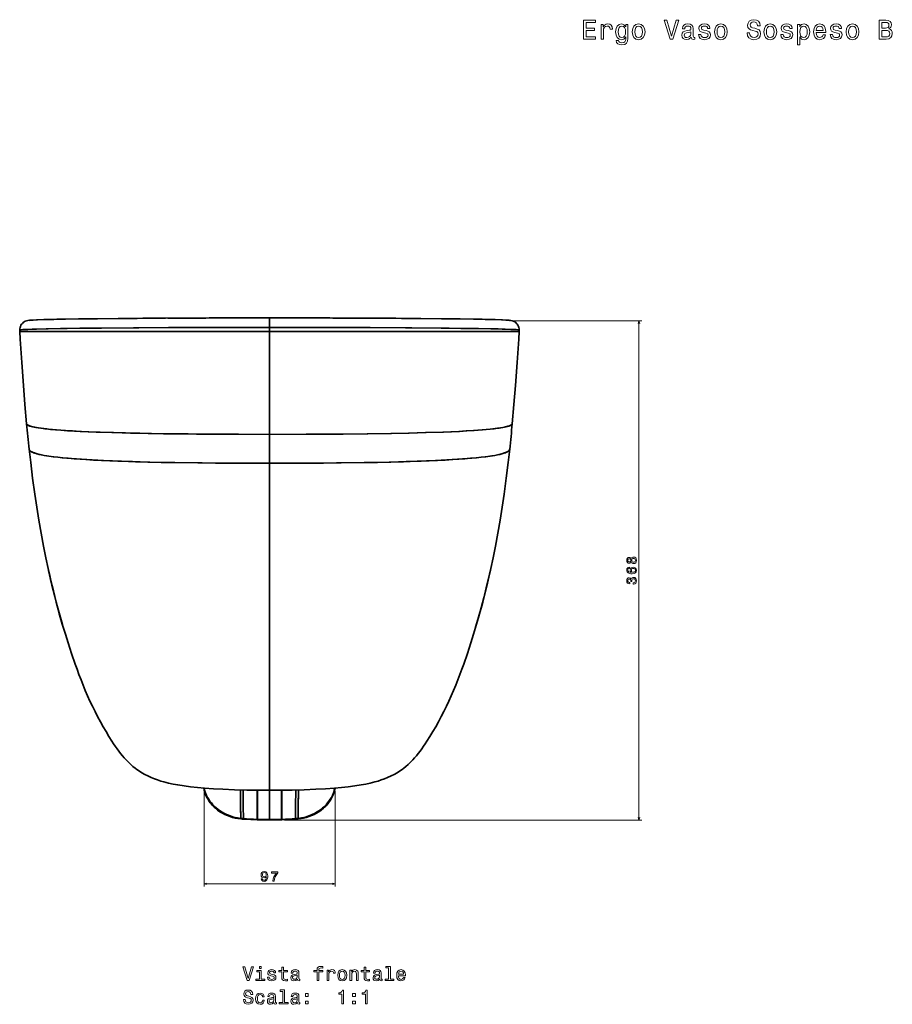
# Model space of a CAD drawing. Extents: x 410 to 1710, y 24 to 1526.
# Tile 5 of 7: x 410 to 1054, y 799 to 1526. Entities that reach past the tile are written whole.
import ezdxf

# ---------------------------------------------------------------- set-up
doc = ezdxf.new("R2010")
doc.units = 0

msp = doc.modelspace()

# ---------------------------------------------------------------- linework, layer by layer
at = {"color": 7, "lineweight": 35, "ltscale": 0.174991}
for p, q in [((594.5, 1298.5), (594.5, 1305.5)), ((594.5, 1305.5), (594.5, 1298.5))]:
    msp.add_line(p, q, dxfattribs=at)
at = {"color": 7, "lineweight": 13}
for p, q in [((772.4, 1303.35), (869.25, 1303.35)), ((867.25, 935.02), (867.25, 1303.35)), ((605.57, 935.02), (869.25, 935.02))]:
    msp.add_line(p, q, dxfattribs=at)
at = {"color": 7, "lineweight": 35, "ltscale": 0.025946}
for p, q in [((410.17, 1295.55), (410.17, 1296.59)), ((778.83, 1295.55), (778.83, 1296.59))]:
    msp.add_line(p, q, dxfattribs=at)
at = {"color": 7, "lineweight": 35, "ltscale": 0.076434}
msp.add_line((594.5, 1295.44), (594.5, 1298.5), dxfattribs=at)
msp.add_line((594.5, 1295.44), (594.5, 1298.5), dxfattribs=at)
at = {"color": 7, "lineweight": 35}
for p, q in [((594.5, 1295.44), (594.5, 1219.58)), ((594.5, 1219.58), (594.5, 1295.44)), ((594.5, 1290.73), (594.5, 1247.66)), ((594.5, 1247.66), (594.5, 1290.73)), ((594.5, 1198.27), (594.5, 1219.58)), ((594.5, 1219.58), (594.5, 1198.27)), ((594.5, 1198.27), (594.5, 957.06)), ((594.5, 957.06), (594.5, 1198.27)), ((594.5, 957.06), (594.5, 935.5)), ((594.5, 935.5), (594.5, 957.06))]:
    msp.add_line(p, q, dxfattribs=at)
at = {"color": 7, "lineweight": 35, "ltscale": 0.117719}
for p, q in [((594.5, 1295.44), (594.5, 1290.73)), ((594.5, 1290.73), (594.5, 1295.44))]:
    msp.add_line(p, q, dxfattribs=at)
at = {"color": 8, "lineweight": 13}
for p, q in [((546.22, 956.63), (546.22, 886.05)), ((642.91, 956.64), (642.91, 886.05)), ((546.22, 888.05), (642.91, 888.05))]:
    msp.add_line(p, q, dxfattribs=at)
at = {"color": 7, "lineweight": 35, "ltscale": 0.000559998}
msp.add_line((594.5, 948.52), (594.5, 948.5), dxfattribs=at)
at = {"color": 7, "lineweight": 35, "ltscale": 0.006312}
for p, q in [((585.43, 935.51), (585.68, 935.5)), ((585.43, 935.51), (585.68, 935.5)), ((603.57, 935.51), (603.32, 935.5)), ((603.57, 935.51), (603.32, 935.5))]:
    msp.add_line(p, q, dxfattribs=at)
at = {"color": 7, "lineweight": 35, "ltscale": 0.006738}
for p, q in [((585.43, 935.24), (585.43, 935.51)), ((585.43, 935.24), (585.43, 935.51)), ((603.57, 935.24), (603.57, 935.51)), ((603.57, 935.24), (603.57, 935.51))]:
    msp.add_line(p, q, dxfattribs=at)
at = {"color": 7, "lineweight": 35, "ltscale": 0.006307}
for p, q in [((585.68, 935.24), (585.43, 935.24)), ((603.32, 935.24), (603.57, 935.24))]:
    msp.add_line(p, q, dxfattribs=at)
at = {"color": 7, "lineweight": 35, "ltscale": 0.006662}
for p, q in [((585.68, 935.24), (585.68, 935.5)), ((585.68, 935.24), (585.68, 935.5)), ((603.32, 935.24), (603.32, 935.5)), ((603.32, 935.24), (603.32, 935.5))]:
    msp.add_line(p, q, dxfattribs=at)
at = {"color": 7, "lineweight": 35, "ltscale": 0.00387}
for p, q in [((594.5, 935.5), (594.5, 935.34)), ((594.5, 935.34), (594.5, 935.5))]:
    msp.add_line(p, q, dxfattribs=at)
at = {"color": 7, "lineweight": 13}
for points in [[(948.83, 1515.76), (946.99, 1515.76), (947.39, 1513.62), (948.4, 1512.05), (949.96, 1511.1), (952.05, 1510.76), (954.13, 1511.08), (955.68, 1511.97), (956.67, 1513.36), (957.04, 1515.2), (956.73, 1516.85), (955.89, 1517.92), (954.51, 1518.62), (952.68, 1519.15), (951.11, 1519.53), (950.08, 1519.98), (949.49, 1520.62), (949.31, 1521.63), (949.49, 1522.54), (950.02, 1523.22), (950.82, 1523.69), (951.93, 1523.85), (953.06, 1523.65), (953.95, 1523.1), (954.53, 1522.2), (954.82, 1520.96), (956.65, 1520.96), (956.65, 1521.01), (956.33, 1522.9), (955.38, 1524.31), (953.89, 1525.2), (951.87, 1525.5), (950.06, 1525.2), (948.64, 1524.35), (947.74, 1523.04), (947.41, 1521.35), (947.68, 1519.84), (948.44, 1518.81), (949.65, 1518.12), (951.31, 1517.6), (952.94, 1517.13), (954.17, 1516.69), (954.92, 1516.04), (955.18, 1514.99), (954.94, 1513.92), (954.31, 1513.12), (953.36, 1512.61), (952.13, 1512.45), (950.76, 1512.67), (949.71, 1513.32), (949.05, 1514.37)], [(826.34, 1511.14), (835.21, 1511.14), (835.21, 1512.84), (828.19, 1512.84), (828.19, 1517.58), (834.45, 1517.58), (834.45, 1519.25), (828.19, 1519.25), (828.19, 1523.45), (835.05, 1523.45), (835.05, 1525.14), (826.34, 1525.14)], [(839.21, 1511.14), (840.98, 1511.14), (840.98, 1517.33), (841.16, 1518.83), (841.71, 1519.9), (842.6, 1520.54), (843.79, 1520.76), (844.67, 1520.62), (845.34, 1520.22), (845.74, 1519.53), (845.88, 1518.6), (847.68, 1518.6), (847.44, 1520.24), (846.77, 1521.41), (845.66, 1522.11), (844.15, 1522.36), (843.12, 1522.2), (842.23, 1521.79), (841.45, 1521.11), (840.82, 1520.18), (840.82, 1521.97), (839.21, 1521.97)], [(859.12, 1511.62), (859.12, 1521.97), (857.42, 1521.97), (857.42, 1520.22), (856.03, 1521.81), (855.18, 1522.22), (854.23, 1522.36), (852.52, 1521.95), (851.19, 1520.82), (850.32, 1519.01), (850.02, 1516.57), (850.32, 1514.11), (851.19, 1512.29), (852.52, 1511.14), (854.23, 1510.76), (855.2, 1510.9), (856.01, 1511.26), (857.42, 1512.79), (857.42, 1511.26), (857.26, 1510.05), (856.82, 1509.18), (855.97, 1508.68), (854.7, 1508.5), (853.59, 1508.62), (852.8, 1508.92), (852.34, 1509.45), (852.2, 1510.15), (850.48, 1510.15), (850.48, 1510.07), (850.74, 1508.78), (851.55, 1507.81), (852.84, 1507.19), (854.6, 1506.96), (856.7, 1507.27), (858.09, 1508.11), (858.87, 1509.59)], [(851.85, 1516.57), (852.04, 1518.36), (852.58, 1519.69), (853.43, 1520.48), (854.56, 1520.76), (855.75, 1520.48), (856.64, 1519.69), (857.18, 1518.36), (857.38, 1516.57), (857.18, 1514.73), (856.64, 1513.42), (855.75, 1512.61), (854.56, 1512.35), (853.43, 1512.61), (852.58, 1513.42), (852.04, 1514.75)], [(862.3, 1516.55), (862.63, 1514.09), (863.55, 1512.27), (865.03, 1511.14), (867, 1510.76), (868.96, 1511.14), (870.43, 1512.25), (871.36, 1514.07), (871.7, 1516.55), (871.36, 1519.01), (870.43, 1520.84), (868.96, 1521.95), (867, 1522.36), (865.03, 1521.95), (863.55, 1520.82), (862.63, 1519.01)], [(864.12, 1516.57), (864.3, 1518.38), (864.87, 1519.69), (865.77, 1520.5), (867, 1520.78), (868.21, 1520.5), (869.12, 1519.71), (869.69, 1518.38), (869.89, 1516.57), (869.69, 1514.73), (869.12, 1513.4), (868.21, 1512.59), (867, 1512.33), (865.77, 1512.59), (864.87, 1513.4), (864.3, 1514.73)], [(894.8, 1525.16), (891.29, 1513.24), (887.68, 1525.16), (885.77, 1525.16), (890.28, 1511.14), (892.3, 1511.14), (896.72, 1525.16)], [(905.7, 1512.55), (905.7, 1512.49), (905.8, 1511.81), (906.1, 1511.32), (907.37, 1510.94), (908.36, 1511.1), (908.36, 1512.47), (907.94, 1512.41), (907.37, 1512.67), (907.27, 1513.48), (907.27, 1519.09), (907.03, 1520.52), (906.32, 1521.53), (905.09, 1522.13), (903.36, 1522.36), (901.66, 1522.11), (900.41, 1521.43), (899.62, 1520.36), (899.36, 1518.95), (899.36, 1518.83), (900.96, 1518.83), (901.1, 1519.67), (901.54, 1520.28), (902.27, 1520.64), (903.3, 1520.78), (904.28, 1520.68), (904.99, 1520.38), (905.41, 1519.86), (905.55, 1519.13), (905.47, 1518.28), (905.15, 1517.86), (904.34, 1517.66), (902.83, 1517.5), (901.1, 1517.13), (899.87, 1516.49), (899.14, 1515.48), (898.92, 1513.98), (899.12, 1512.65), (899.74, 1511.67), (900.75, 1511.04), (902.15, 1510.82), (904.02, 1511.24)], [(916.71, 1517.45), (915, 1517.86), (913.72, 1518.32), (913.3, 1519.27), (913.42, 1519.94), (913.85, 1520.42), (914.53, 1520.72), (915.52, 1520.84), (916.47, 1520.72), (917.21, 1520.36), (917.7, 1519.81), (917.9, 1519.09), (919.64, 1519.09), (919.64, 1519.13), (919.33, 1520.44), (918.51, 1521.47), (917.21, 1522.11), (915.52, 1522.36), (913.81, 1522.11), (912.55, 1521.45), (911.77, 1520.46), (911.53, 1519.21), (911.71, 1518), (912.27, 1517.15), (913.2, 1516.55), (914.55, 1516.12), (916.53, 1515.64), (917.74, 1515.13), (918.06, 1514.73), (918.18, 1514.13), (918, 1513.38), (917.52, 1512.81), (916.73, 1512.45), (915.68, 1512.33), (914.57, 1512.45), (913.77, 1512.88), (913.22, 1513.56), (913, 1514.51), (911.28, 1514.51), (911.57, 1512.9), (912.39, 1511.73), (913.7, 1511.02), (915.52, 1510.76), (917.42, 1511.02), (918.81, 1511.73), (919.66, 1512.86), (919.96, 1514.33), (919.74, 1515.6), (919.11, 1516.47), (918.08, 1517.03)], [(923.02, 1516.55), (923.35, 1514.09), (924.28, 1512.27), (925.75, 1511.14), (927.72, 1510.76), (929.68, 1511.14), (931.15, 1512.25), (932.08, 1514.07), (932.43, 1516.55), (932.08, 1519.01), (931.15, 1520.84), (929.68, 1521.95), (927.72, 1522.36), (925.75, 1521.95), (924.28, 1520.82), (923.35, 1519.01)], [(924.84, 1516.57), (925.02, 1518.38), (925.59, 1519.69), (926.49, 1520.5), (927.72, 1520.78), (928.94, 1520.5), (929.84, 1519.71), (930.41, 1518.38), (930.61, 1516.57), (930.41, 1514.73), (929.84, 1513.4), (928.94, 1512.59), (927.72, 1512.33), (926.49, 1512.59), (925.59, 1513.4), (925.02, 1514.73)], [(959.46, 1516.55), (959.78, 1514.09), (960.71, 1512.27), (962.18, 1511.14), (964.16, 1510.76), (966.11, 1511.14), (967.59, 1512.25), (968.51, 1514.07), (968.86, 1516.55), (968.51, 1519.01), (967.59, 1520.84), (966.11, 1521.95), (964.16, 1522.36), (962.18, 1521.95), (960.71, 1520.82), (959.78, 1519.01)], [(961.27, 1516.57), (961.45, 1518.38), (962.02, 1519.69), (962.93, 1520.5), (964.16, 1520.78), (965.37, 1520.5), (966.28, 1519.71), (966.84, 1518.38), (967.04, 1516.57), (966.84, 1514.73), (966.28, 1513.4), (965.37, 1512.59), (964.16, 1512.33), (962.93, 1512.59), (962.02, 1513.4), (961.45, 1514.73)], [(977.43, 1517.45), (975.72, 1517.86), (974.45, 1518.32), (974.02, 1519.27), (974.14, 1519.94), (974.57, 1520.42), (975.25, 1520.72), (976.24, 1520.84), (977.19, 1520.72), (977.94, 1520.36), (978.42, 1519.81), (978.62, 1519.09), (980.36, 1519.09), (980.36, 1519.13), (980.05, 1520.44), (979.23, 1521.47), (977.94, 1522.11), (976.24, 1522.36), (974.53, 1522.11), (973.28, 1521.45), (972.49, 1520.46), (972.25, 1519.21), (972.43, 1518), (972.99, 1517.15), (973.92, 1516.55), (975.27, 1516.12), (977.25, 1515.64), (978.46, 1515.13), (978.78, 1514.73), (978.9, 1514.13), (978.72, 1513.38), (978.24, 1512.81), (977.45, 1512.45), (976.4, 1512.33), (975.29, 1512.45), (974.49, 1512.88), (973.94, 1513.56), (973.72, 1514.51), (972, 1514.51), (972.29, 1512.9), (973.11, 1511.73), (974.43, 1511.02), (976.24, 1510.76), (978.14, 1511.02), (979.53, 1511.73), (980.38, 1512.86), (980.68, 1514.33), (980.46, 1515.6), (979.83, 1516.47), (978.8, 1517.03)], [(985.94, 1520.3), (985.94, 1521.97), (984.17, 1521.97), (984.17, 1506.94), (985.94, 1506.94), (985.94, 1512.79), (986.57, 1511.85), (987.28, 1511.22), (989.05, 1510.76), (990.74, 1511.14), (992.08, 1512.29), (992.94, 1514.11), (993.27, 1516.57), (992.94, 1519.01), (992.08, 1520.82), (990.74, 1521.95), (989.05, 1522.36), (988.08, 1522.24), (987.26, 1521.85), (986.55, 1521.21)], [(988.75, 1512.35), (987.56, 1512.61), (986.69, 1513.42), (986.15, 1514.73), (985.96, 1516.57), (986.15, 1518.38), (986.69, 1519.69), (987.56, 1520.48), (988.75, 1520.76), (989.84, 1520.48), (990.7, 1519.67), (991.25, 1518.36), (991.45, 1516.57), (991.25, 1514.75), (990.7, 1513.42), (989.84, 1512.61)], [(997.97, 1516.04), (1005.07, 1516.04), (1005.09, 1516.87), (1004.77, 1519.19), (1003.88, 1520.92), (1002.47, 1521.97), (1000.59, 1522.36), (998.75, 1521.95), (997.34, 1520.82), (996.43, 1518.99), (996.11, 1516.57), (996.41, 1514.09), (997.32, 1512.27), (998.71, 1511.14), (1000.53, 1510.76), (1002.1, 1511.02), (1003.39, 1511.71), (1004.34, 1512.79), (1004.89, 1514.25), (1003.13, 1514.25), (1002.77, 1513.44), (1002.24, 1512.84), (1000.75, 1512.35), (999.6, 1512.57), (998.73, 1513.28), (998.17, 1514.43), (997.97, 1515.98)], [(997.97, 1517.54), (998.19, 1518.93), (998.73, 1519.96), (999.56, 1520.58), (1000.65, 1520.8), (1001.72, 1520.58), (1002.55, 1519.96), (1003.05, 1518.93), (1003.23, 1517.54)], [(1013.86, 1517.45), (1012.15, 1517.86), (1010.88, 1518.32), (1010.45, 1519.27), (1010.57, 1519.94), (1011, 1520.42), (1011.68, 1520.72), (1012.67, 1520.84), (1013.62, 1520.72), (1014.37, 1520.36), (1014.85, 1519.81), (1015.05, 1519.09), (1016.79, 1519.09), (1016.79, 1519.13), (1016.49, 1520.44), (1015.66, 1521.47), (1014.37, 1522.11), (1012.67, 1522.36), (1010.96, 1522.11), (1009.71, 1521.45), (1008.92, 1520.46), (1008.68, 1519.21), (1008.86, 1518), (1009.43, 1517.15), (1010.35, 1516.55), (1011.7, 1516.12), (1013.68, 1515.64), (1014.89, 1515.13), (1015.21, 1514.73), (1015.34, 1514.13), (1015.15, 1513.38), (1014.67, 1512.81), (1013.88, 1512.45), (1012.83, 1512.33), (1011.72, 1512.45), (1010.92, 1512.88), (1010.37, 1513.56), (1010.15, 1514.51), (1008.44, 1514.51), (1008.72, 1512.9), (1009.55, 1511.73), (1010.86, 1511.02), (1012.67, 1510.76), (1014.57, 1511.02), (1015.96, 1511.73), (1016.81, 1512.86), (1017.11, 1514.33), (1016.89, 1515.6), (1016.26, 1516.47), (1015.23, 1517.03)], [(1020.18, 1516.55), (1020.5, 1514.09), (1021.43, 1512.27), (1022.9, 1511.14), (1024.88, 1510.76), (1026.83, 1511.14), (1028.31, 1512.25), (1029.23, 1514.07), (1029.58, 1516.55), (1029.23, 1519.01), (1028.31, 1520.84), (1026.83, 1521.95), (1024.88, 1522.36), (1022.9, 1521.95), (1021.43, 1520.82), (1020.5, 1519.01)], [(1021.99, 1516.57), (1022.17, 1518.38), (1022.74, 1519.69), (1023.65, 1520.5), (1024.88, 1520.78), (1026.09, 1520.5), (1027, 1519.71), (1027.56, 1518.38), (1027.76, 1516.57), (1027.56, 1514.73), (1027, 1513.4), (1026.09, 1512.59), (1024.88, 1512.33), (1023.65, 1512.59), (1022.74, 1513.4), (1022.17, 1514.73)], [(1051.69, 1518.71), (1053.1, 1519.88), (1053.46, 1520.66), (1053.58, 1521.63), (1053.32, 1523.14), (1052.53, 1524.23), (1051.26, 1524.9), (1049.49, 1525.14), (1044.51, 1525.14), (1044.51, 1511.14), (1049.77, 1511.14), (1051.65, 1511.42), (1053.04, 1512.25), (1053.91, 1513.56), (1054.21, 1515.34), (1054.03, 1516.53), (1053.54, 1517.52), (1052.76, 1518.24)], [(1049.11, 1519.33), (1046.36, 1519.33), (1046.36, 1523.47), (1049.27, 1523.47), (1050.36, 1523.35), (1051.12, 1522.98), (1051.59, 1522.36), (1051.75, 1521.43), (1051.57, 1520.5), (1051.08, 1519.86), (1050.26, 1519.45)], [(905.49, 1514.93), (905.25, 1513.88), (904.61, 1513.08), (903.64, 1512.55), (902.45, 1512.37), (901.68, 1512.47), (901.14, 1512.79), (900.79, 1513.36), (900.69, 1514.15), (900.77, 1514.85), (901.1, 1515.36), (902.39, 1515.92), (904.02, 1516.16), (905.49, 1516.65)], [(1049.55, 1512.81), (1046.36, 1512.81), (1046.36, 1517.64), (1049.37, 1517.64), (1050.64, 1517.5), (1051.55, 1517.07), (1052.09, 1516.35), (1052.27, 1515.3), (1052.09, 1514.19), (1051.59, 1513.42), (1050.74, 1512.96)], [(861.48, 1125.41), (861.76, 1124.89), (862.16, 1124.54), (862.65, 1124.32), (863.25, 1124.25), (864.14, 1124.41), (864.84, 1124.87), (865.28, 1125.63), (865.45, 1126.66), (865.28, 1127.68), (864.84, 1128.43), (864.14, 1128.9), (863.25, 1129.07), (862.65, 1128.99), (862.16, 1128.78), (861.76, 1128.41), (861.48, 1127.91), (861.24, 1128.31), (860.91, 1128.59), (860.5, 1128.77), (860.01, 1128.83), (859.29, 1128.66), (858.72, 1128.24), (858.34, 1127.55), (858.2, 1126.66), (858.34, 1125.75), (858.72, 1125.06), (859.29, 1124.63), (860.01, 1124.48), (860.5, 1124.53), (860.91, 1124.7)], [(860.09, 1125.44), (859.64, 1125.52), (859.3, 1125.76), (859.09, 1126.14), (859.01, 1126.66), (859.09, 1127.16), (859.3, 1127.54), (859.64, 1127.79), (860.09, 1127.88), (860.54, 1127.79), (860.9, 1127.54), (861.13, 1127.16), (861.2, 1126.66), (861.12, 1126.14), (860.9, 1125.76), (860.54, 1125.52)], [(863.23, 1125.21), (862.69, 1125.31), (862.29, 1125.6), (862.02, 1126.05), (861.93, 1126.66), (862.02, 1127.25), (862.29, 1127.71), (862.69, 1128), (863.23, 1128.1), (863.8, 1128), (864.23, 1127.71), (864.52, 1127.25), (864.61, 1126.66), (864.52, 1126.05), (864.23, 1125.6), (863.8, 1125.31)], [(860.14, 1121.61), (859.32, 1121.41), (858.72, 1120.97), (858.33, 1120.28), (858.2, 1119.4), (858.27, 1118.8), (858.46, 1118.29), (858.78, 1117.83), (859.22, 1117.45), (859.78, 1117.15), (860.45, 1116.93), (861.25, 1116.78), (862.15, 1116.74), (863.58, 1116.91), (864.62, 1117.4), (865.24, 1118.2), (865.45, 1119.29), (865.27, 1120.26), (864.8, 1121.01), (864.05, 1121.49), (863.1, 1121.67), (862.15, 1121.49), (861.41, 1121.03), (860.95, 1120.31), (860.78, 1119.43), (860.99, 1118.47), (861.56, 1117.75), (860.45, 1117.9), (859.65, 1118.23), (859.18, 1118.72), (859.02, 1119.41), (859.1, 1119.91), (859.31, 1120.29), (859.66, 1120.55), (860.14, 1120.68)], [(863.11, 1120.69), (863.75, 1120.58), (864.23, 1120.29), (864.56, 1119.84), (864.66, 1119.28), (864.56, 1118.68), (864.24, 1118.23), (863.76, 1117.93), (863.12, 1117.84), (862.5, 1117.94), (862.02, 1118.23), (861.72, 1118.69), (861.61, 1119.32), (861.72, 1119.86), (862.01, 1120.29), (862.49, 1120.58)], [(863.05, 1109.17), (863.12, 1109.17), (864.09, 1109.33), (864.82, 1109.81), (865.28, 1110.55), (865.45, 1111.54), (865.28, 1112.59), (864.84, 1113.38), (864.13, 1113.88), (863.23, 1114.06), (862.63, 1113.98), (862.15, 1113.76), (861.77, 1113.4), (861.5, 1112.91), (860.96, 1113.57), (860.09, 1113.8), (859.3, 1113.65), (858.71, 1113.22), (858.33, 1112.51), (858.2, 1111.54), (858.36, 1110.63), (858.81, 1109.94), (859.51, 1109.48), (860.45, 1109.33), (860.52, 1109.33), (860.52, 1110.23), (859.88, 1110.31), (859.41, 1110.57), (859.13, 1111), (859.03, 1111.59), (859.11, 1112.12), (859.32, 1112.5), (859.66, 1112.73), (860.13, 1112.82), (860.62, 1112.73), (860.96, 1112.49), (861.16, 1112.07), (861.22, 1111.49), (861.21, 1111.1), (862, 1111.1), (861.98, 1111.59), (862.08, 1112.23), (862.32, 1112.7), (862.71, 1112.98), (863.23, 1113.08), (863.81, 1112.97), (864.24, 1112.68), (864.52, 1112.22), (864.61, 1111.6), (864.51, 1110.97), (864.2, 1110.5), (863.72, 1110.21), (863.05, 1110.1)], [(581.34, 826.71), (578.84, 818.19), (576.26, 826.71), (574.89, 826.71), (578.12, 816.69), (579.56, 816.69), (582.71, 826.71)], [(588.4, 817.76), (588.4, 824.17), (585.15, 824.17), (585.15, 823.09), (587.14, 823.09), (587.14, 817.76), (584.54, 817.76), (584.54, 816.69), (591.03, 816.69), (591.03, 817.76)], [(588.45, 827.04), (587.11, 827.04), (587.11, 825.6), (588.45, 825.6)], [(596.99, 821.2), (595.77, 821.49), (594.86, 821.82), (594.56, 822.5), (594.64, 822.97), (594.95, 823.32), (595.44, 823.54), (596.14, 823.62), (596.82, 823.54), (597.35, 823.28), (597.7, 822.89), (597.84, 822.37), (599.08, 822.37), (599.08, 822.4), (598.87, 823.33), (598.28, 824.07), (597.35, 824.53), (596.14, 824.7), (594.92, 824.53), (594.02, 824.05), (593.46, 823.35), (593.29, 822.45), (593.42, 821.59), (593.82, 820.98), (594.49, 820.55), (595.45, 820.25), (596.86, 819.9), (597.73, 819.54), (597.96, 819.26), (598.04, 818.82), (597.91, 818.29), (597.57, 817.89), (597.01, 817.63), (596.26, 817.54), (595.47, 817.63), (594.89, 817.93), (594.5, 818.42), (594.34, 819.1), (593.12, 819.1), (593.32, 817.94), (593.91, 817.11), (594.85, 816.6), (596.14, 816.42), (597.5, 816.6), (598.49, 817.11), (599.1, 817.92), (599.31, 818.97), (599.15, 819.88), (598.71, 820.5), (597.97, 820.9)], [(603.58, 823.09), (603.58, 819.21), (603.66, 817.96), (604.07, 817.09), (604.87, 816.59), (606.24, 816.42), (607.74, 816.49), (607.74, 817.58), (606.65, 817.5), (605.65, 817.61), (605.12, 817.97), (604.89, 818.58), (604.85, 819.43), (604.85, 823.09), (607.74, 823.09), (607.74, 824.17), (604.85, 824.17), (604.85, 826.43), (603.58, 826.43), (603.58, 824.17), (601.39, 824.17), (601.39, 823.09)], [(615.15, 817.7), (615.15, 817.66), (615.22, 817.17), (615.44, 816.82), (616.34, 816.55), (617.05, 816.66), (617.05, 817.64), (616.75, 817.6), (616.34, 817.79), (616.27, 818.36), (616.27, 822.37), (616.1, 823.39), (615.6, 824.11), (614.72, 824.54), (613.48, 824.7), (612.27, 824.53), (611.37, 824.04), (610.81, 823.28), (610.62, 822.27), (610.62, 822.18), (611.76, 822.18), (611.86, 822.79), (612.18, 823.22), (612.7, 823.48), (613.43, 823.58), (614.14, 823.51), (614.64, 823.29), (614.95, 822.92), (615.05, 822.4), (614.99, 821.79), (614.76, 821.49), (614.18, 821.35), (613.1, 821.23), (611.86, 820.97), (610.98, 820.51), (610.47, 819.79), (610.31, 818.72), (610.45, 817.77), (610.9, 817.07), (611.62, 816.62), (612.61, 816.46), (613.95, 816.76)], [(629.66, 823.09), (629.66, 816.69), (630.93, 816.69), (630.93, 823.09), (633.81, 823.09), (633.81, 824.17), (630.93, 824.17), (630.93, 824.64), (631.03, 825.22), (631.36, 825.61), (631.92, 825.84), (632.73, 825.93), (633.81, 825.87), (633.81, 826.96), (632.44, 827.04), (631.2, 826.91), (630.34, 826.52), (629.82, 825.84), (629.66, 824.88), (629.66, 824.17), (627.34, 824.17), (627.34, 823.09)], [(637.05, 816.69), (638.32, 816.69), (638.32, 821.11), (638.45, 822.18), (638.84, 822.94), (639.47, 823.41), (640.32, 823.56), (640.96, 823.46), (641.43, 823.18), (641.72, 822.69), (641.82, 822.02), (643.1, 822.02), (642.93, 823.19), (642.45, 824.03), (641.66, 824.53), (640.58, 824.7), (639.85, 824.59), (639.21, 824.3), (638.65, 823.81), (638.2, 823.15), (638.2, 824.43), (637.05, 824.43)], [(644.87, 820.55), (645.11, 818.79), (645.77, 817.5), (646.82, 816.69), (648.23, 816.42), (649.63, 816.69), (650.68, 817.48), (651.34, 818.78), (651.59, 820.55), (651.34, 822.31), (650.68, 823.62), (649.63, 824.41), (648.23, 824.7), (646.82, 824.41), (645.77, 823.61), (645.11, 822.31)], [(646.17, 820.57), (646.3, 821.86), (646.7, 822.8), (647.35, 823.38), (648.23, 823.58), (649.1, 823.38), (649.74, 822.81), (650.15, 821.86), (650.29, 820.57), (650.15, 819.26), (649.74, 818.3), (649.1, 817.73), (648.23, 817.54), (647.35, 817.73), (646.7, 818.3), (646.3, 819.26)], [(653.92, 816.69), (655.19, 816.69), (655.19, 821.16), (655.32, 822.18), (655.74, 822.93), (656.39, 823.39), (657.25, 823.56), (657.94, 823.42), (658.38, 823.03), (658.59, 822.38), (658.66, 821.52), (658.66, 816.69), (659.93, 816.69), (659.93, 821.78), (659.87, 822.8), (659.62, 823.65), (658.77, 824.43), (657.44, 824.7), (656.7, 824.6), (656.09, 824.33), (655.55, 823.87), (655.13, 823.25), (655.13, 824.43), (653.92, 824.43)], [(664.3, 823.09), (664.3, 819.21), (664.38, 817.96), (664.79, 817.09), (665.6, 816.59), (666.96, 816.42), (668.46, 816.49), (668.46, 817.58), (667.37, 817.5), (666.37, 817.61), (665.84, 817.97), (665.61, 818.58), (665.57, 819.43), (665.57, 823.09), (668.46, 823.09), (668.46, 824.17), (665.57, 824.17), (665.57, 826.43), (664.3, 826.43), (664.3, 824.17), (662.11, 824.17), (662.11, 823.09)], [(675.87, 817.7), (675.87, 817.66), (675.94, 817.17), (676.16, 816.82), (677.06, 816.55), (677.77, 816.66), (677.77, 817.64), (677.47, 817.6), (677.06, 817.79), (676.99, 818.36), (676.99, 822.37), (676.82, 823.39), (676.32, 824.11), (675.44, 824.54), (674.2, 824.7), (672.99, 824.53), (672.09, 824.04), (671.53, 823.28), (671.34, 822.27), (671.34, 822.18), (672.48, 822.18), (672.58, 822.79), (672.9, 823.22), (673.42, 823.48), (674.15, 823.58), (674.86, 823.51), (675.36, 823.29), (675.67, 822.92), (675.77, 822.4), (675.71, 821.79), (675.48, 821.49), (674.9, 821.35), (673.82, 821.23), (672.58, 820.97), (671.7, 820.51), (671.19, 819.79), (671.03, 818.72), (671.17, 817.77), (671.62, 817.07), (672.34, 816.62), (673.33, 816.46), (674.67, 816.76)], [(682.47, 825.97), (682.47, 817.76), (679.86, 817.76), (679.86, 816.69), (686.33, 816.69), (686.33, 817.76), (683.74, 817.76), (683.74, 827.04), (680.48, 827.04), (680.48, 825.97)], [(689.73, 820.19), (694.8, 820.19), (694.82, 820.78), (694.59, 822.44), (693.95, 823.68), (692.94, 824.43), (691.6, 824.7), (690.29, 824.41), (689.28, 823.61), (688.64, 822.3), (688.4, 820.57), (688.62, 818.79), (689.27, 817.5), (690.26, 816.69), (691.56, 816.42), (692.68, 816.6), (693.61, 817.09), (694.28, 817.87), (694.67, 818.91), (693.42, 818.91), (693.16, 818.33), (692.79, 817.9), (691.72, 817.56), (690.9, 817.71), (690.28, 818.22), (689.87, 819.04), (689.73, 820.15)], [(689.73, 821.26), (689.89, 822.25), (690.28, 822.99), (690.87, 823.43), (691.65, 823.59), (692.41, 823.43), (693, 822.99), (693.36, 822.25), (693.49, 821.26)], [(615, 819.4), (614.83, 818.65), (614.37, 818.07), (613.68, 817.7), (612.83, 817.57), (612.28, 817.64), (611.89, 817.87), (611.65, 818.28), (611.57, 818.84), (611.63, 819.34), (611.86, 819.7), (612.79, 820.11), (613.95, 820.28), (615, 820.62)], [(675.72, 819.4), (675.55, 818.65), (675.09, 818.07), (674.4, 817.7), (673.55, 817.57), (673, 817.64), (672.61, 817.87), (672.37, 818.28), (672.3, 818.84), (672.35, 819.34), (672.58, 819.7), (673.51, 820.11), (674.67, 820.28), (675.72, 820.62)], [(576.56, 802.71), (575.25, 802.71), (575.54, 801.19), (576.26, 800.06), (577.37, 799.39), (578.87, 799.14), (580.35, 799.37), (581.46, 800.01), (582.17, 801), (582.43, 802.31), (582.21, 803.49), (581.6, 804.26), (580.62, 804.76), (579.31, 805.13), (578.19, 805.41), (577.45, 805.73), (577.04, 806.19), (576.91, 806.91), (577.04, 807.56), (577.41, 808.05), (577.99, 808.38), (578.78, 808.49), (579.59, 808.35), (580.22, 807.96), (580.64, 807.31), (580.84, 806.43), (582.15, 806.43), (582.15, 806.46), (581.92, 807.81), (581.24, 808.82), (580.18, 809.46), (578.74, 809.67), (577.44, 809.46), (576.43, 808.85), (575.78, 807.92), (575.55, 806.71), (575.74, 805.62), (576.29, 804.89), (577.15, 804.4), (578.33, 804.03), (579.5, 803.69), (580.38, 803.38), (580.91, 802.92), (581.1, 802.17), (580.93, 801.4), (580.48, 800.83), (579.8, 800.47), (578.92, 800.35), (577.94, 800.51), (577.19, 800.97), (576.72, 801.72)], [(589.46, 804.59), (590.71, 804.59), (590.45, 805.74), (589.83, 806.65), (588.87, 807.21), (587.61, 807.43), (586.23, 807.14), (585.18, 806.33), (584.51, 805.02), (584.28, 803.26), (584.5, 801.52), (585.15, 800.22), (586.17, 799.41), (587.57, 799.14), (588.81, 799.36), (589.77, 799.96), (590.44, 800.91), (590.72, 802.18), (589.51, 802.18), (589.3, 801.37), (588.89, 800.77), (588.32, 800.39), (587.61, 800.28), (586.73, 800.47), (586.1, 801.04), (585.71, 801.98), (585.58, 803.3), (585.71, 804.6), (586.11, 805.54), (586.76, 806.11), (587.61, 806.32), (588.36, 806.19), (588.92, 805.86), (589.3, 805.31)], [(597.8, 800.42), (597.8, 800.38), (597.87, 799.89), (598.09, 799.54), (599, 799.27), (599.7, 799.39), (599.7, 800.37), (599.4, 800.32), (599, 800.51), (598.92, 801.09), (598.92, 805.09), (598.75, 806.11), (598.25, 806.84), (597.37, 807.27), (596.13, 807.43), (594.92, 807.25), (594.02, 806.76), (593.46, 806), (593.28, 804.99), (593.28, 804.9), (594.41, 804.9), (594.51, 805.51), (594.83, 805.94), (595.35, 806.2), (596.09, 806.3), (596.79, 806.23), (597.3, 806.01), (597.6, 805.64), (597.7, 805.12), (597.64, 804.52), (597.41, 804.21), (596.83, 804.07), (595.75, 803.95), (594.51, 803.69), (593.64, 803.23), (593.12, 802.51), (592.96, 801.45), (593.1, 800.5), (593.55, 799.79), (594.27, 799.34), (595.26, 799.18), (596.6, 799.49)], [(604.4, 808.69), (604.4, 800.48), (601.79, 800.48), (601.79, 799.41), (608.26, 799.41), (608.26, 800.48), (605.67, 800.48), (605.67, 809.76), (602.41, 809.76), (602.41, 808.69)], [(615.15, 800.42), (615.15, 800.38), (615.22, 799.89), (615.44, 799.54), (616.34, 799.27), (617.05, 799.39), (617.05, 800.37), (616.75, 800.32), (616.34, 800.51), (616.27, 801.09), (616.27, 805.09), (616.1, 806.11), (615.6, 806.84), (614.72, 807.27), (613.48, 807.43), (612.27, 807.25), (611.37, 806.76), (610.81, 806), (610.62, 804.99), (610.62, 804.9), (611.76, 804.9), (611.86, 805.51), (612.18, 805.94), (612.7, 806.2), (613.43, 806.3), (614.14, 806.23), (614.64, 806.01), (614.95, 805.64), (615.05, 805.12), (614.99, 804.52), (614.76, 804.21), (614.18, 804.07), (613.1, 803.95), (611.86, 803.69), (610.98, 803.23), (610.47, 802.51), (610.31, 801.45), (610.45, 800.5), (610.9, 799.79), (611.62, 799.34), (612.61, 799.18), (613.95, 799.49)], [(621.21, 805.01), (623.2, 805.01), (623.2, 807.15), (621.21, 807.15)], [(647.97, 799.41), (649.28, 799.41), (649.28, 809.49), (648.3, 809.49), (648.04, 808.61), (647.53, 808.02), (646.73, 807.67), (645.64, 807.56), (645.64, 806.53), (647.97, 806.53)], [(655.91, 805.01), (657.9, 805.01), (657.9, 807.15), (655.91, 807.15)], [(665.32, 799.41), (666.63, 799.41), (666.63, 809.49), (665.65, 809.49), (665.39, 808.61), (664.87, 808.02), (664.08, 807.67), (662.99, 807.56), (662.99, 806.53), (665.32, 806.53)], [(597.66, 802.12), (597.48, 801.37), (597.02, 800.8), (596.33, 800.42), (595.48, 800.29), (594.93, 800.37), (594.54, 800.6), (594.3, 801), (594.23, 801.56), (594.28, 802.07), (594.51, 802.43), (595.44, 802.83), (596.6, 803), (597.66, 803.35)], [(615, 802.12), (614.83, 801.37), (614.37, 800.8), (613.68, 800.42), (612.83, 800.29), (612.28, 800.37), (611.89, 800.6), (611.65, 801), (611.57, 801.56), (611.63, 802.07), (611.86, 802.43), (612.79, 802.83), (613.95, 803), (615, 803.35)], [(621.21, 799.41), (623.2, 799.41), (623.2, 801.56), (621.21, 801.56)], [(655.91, 799.41), (657.9, 799.41), (657.9, 801.56), (655.91, 801.56)]]:
    msp.add_lwpolyline(points, close=True, dxfattribs=at)
at = {"color": 7, "lineweight": 35}
for points in [[(410.17, 1296.59), (410.23, 1297.52), (410.41, 1298.42), (410.71, 1299.29), (411.12, 1300.11), (411.58, 1300.81), (412.13, 1301.45), (412.74, 1302.02), (413.41, 1302.51), (414.31, 1303), (415.31, 1303.37), (416.22, 1303.59), (417.49, 1303.75), (419.34, 1303.9), (422.95, 1304.07), (429.54, 1304.29), (440.59, 1304.53), (457.78, 1304.8), (482.86, 1305.07), (517.34, 1305.3), (561.24, 1305.46), (594.5, 1305.5)], [(484.41, 1305.08), (467.55, 1304.92), (453.69, 1304.74), (437.53, 1304.47), (427.99, 1304.24), (423.23, 1304.08), (419.77, 1303.91), (417.86, 1303.75), (417.36, 1303.67)], [(484.41, 1305.08), (467.63, 1304.92), (453.7, 1304.74), (443.9, 1304.59), (435.33, 1304.42), (428.1, 1304.24), (422.54, 1304.05), (420.05, 1303.93), (418.31, 1303.8), (417.59, 1303.72), (417.36, 1303.67)], [(778.83, 1296.59), (778.77, 1297.52), (778.59, 1298.42), (778.29, 1299.29), (777.88, 1300.11), (777.42, 1300.81), (776.87, 1301.45), (776.26, 1302.02), (775.59, 1302.51), (774.69, 1303), (773.69, 1303.37), (772.78, 1303.59), (771.51, 1303.75), (769.66, 1303.9), (766.05, 1304.07), (759.46, 1304.29), (748.41, 1304.53), (731.22, 1304.8), (706.14, 1305.07), (671.66, 1305.3), (627.76, 1305.46), (594.5, 1305.5)], [(653.35, 1305.39), (675.17, 1305.29), (704.59, 1305.08)], [(704.59, 1305.08), (721.37, 1304.92), (735.3, 1304.74), (745.1, 1304.59), (753.67, 1304.42), (760.9, 1304.24), (766.46, 1304.05), (768.95, 1303.93), (770.69, 1303.8), (771.41, 1303.72), (771.64, 1303.67)], [(704.59, 1305.08), (721.45, 1304.92), (735.31, 1304.74), (751.47, 1304.47), (761.01, 1304.24), (765.77, 1304.08), (769.23, 1303.91), (770.84, 1303.79), (771.36, 1303.72), (771.69, 1303.66), (771.79, 1303.63), (771.82, 1303.61), (771.83, 1303.6), (771.83, 1303.59), (771.83, 1303.58), (771.83, 1303.57), (771.8, 1303.55), (771.67, 1303.51)], [(410.17, 1296.59), (410.18, 1296.6), (410.18, 1296.61), (410.22, 1296.63), (410.6, 1296.72), (411.28, 1296.8), (413.65, 1296.95), (419.46, 1297.18), (429.63, 1297.44), (440.24, 1297.63), (454.54, 1297.83), (470.62, 1298), (498.09, 1298.21), (537.85, 1298.4), (585.99, 1298.5), (594.5, 1298.5)], [(410.17, 1296.59), (410.17, 1296.6), (410.18, 1296.61), (410.21, 1296.63), (410.29, 1296.66), (410.5, 1296.7), (411.24, 1296.79), (412.46, 1296.89), (416.2, 1297.07), (422.7, 1297.28), (431.17, 1297.47), (445.25, 1297.71), (461.77, 1297.91), (494.17, 1298.19), (520.1, 1298.33), (541.2, 1298.41), (569.57, 1298.48), (594.5, 1298.5)], [(594.5, 1295.44), (470.98, 1295.46), (429.6, 1295.49), (412.46, 1295.53), (410.17, 1295.55)], [(410.17, 1295.55), (415, 1295.52), (443.53, 1295.48), (533.14, 1295.45), (594.5, 1295.44)], [(415.28, 1227.48), (414.02, 1241.52), (412.88, 1255.6), (411.65, 1272.62), (410.52, 1289.79), (410.17, 1295.55)], [(594.5, 1298.5), (641.25, 1298.43), (665.07, 1298.35), (699.7, 1298.16), (721.12, 1297.97), (735.81, 1297.81), (748.91, 1297.63), (763.29, 1297.35), (768.57, 1297.21), (772.78, 1297.07), (775.92, 1296.92), (777.95, 1296.77), (778.51, 1296.7), (778.73, 1296.65), (778.79, 1296.62), (778.82, 1296.61), (778.83, 1296.6), (778.83, 1296.59)], [(778.83, 1296.59), (778.83, 1296.6), (778.82, 1296.61), (778.79, 1296.63), (778.71, 1296.66), (778.5, 1296.7), (777.76, 1296.79), (776.54, 1296.89), (772.8, 1297.07), (766.3, 1297.28), (757.83, 1297.47), (743.75, 1297.71), (727.23, 1297.91), (694.83, 1298.19), (668.9, 1298.33), (647.8, 1298.41), (619.43, 1298.48), (594.5, 1298.5)], [(594.5, 1295.44), (718.02, 1295.46), (759.4, 1295.49), (776.54, 1295.53), (778.83, 1295.55)], [(778.83, 1295.55), (774, 1295.52), (745.47, 1295.48), (655.86, 1295.45), (594.5, 1295.44)], [(773.72, 1227.48), (774.98, 1241.52), (776.12, 1255.6), (777.35, 1272.62), (778.48, 1289.79), (778.83, 1295.55)], [(594.5, 1219.58), (567.36, 1219.64), (540.63, 1219.81), (522.49, 1220.01), (504.93, 1220.28), (491.86, 1220.54), (479.37, 1220.87), (466.55, 1221.29), (454.71, 1221.81), (449.21, 1222.1), (444.01, 1222.42), (437.43, 1222.9), (431.55, 1223.43), (428.7, 1223.74), (426.1, 1224.07), (424.05, 1224.37), (422.2, 1224.69), (419.72, 1225.2), (418.68, 1225.47), (417.76, 1225.75), (416.76, 1226.14), (416, 1226.54), (415.72, 1226.75), (415.51, 1226.97), (415.35, 1227.22), (415.28, 1227.48)], [(415.28, 1227.48), (415.32, 1227.3), (415.39, 1227.13), (415.67, 1226.8), (416.09, 1226.49), (416.48, 1226.27), (416.94, 1226.05), (418.05, 1225.65), (418.97, 1225.39), (420.02, 1225.13), (422.55, 1224.62), (425.72, 1224.13), (430.21, 1223.57), (432.86, 1223.3), (436.6, 1222.97), (440.62, 1222.65), (445.49, 1222.32), (450.68, 1222.02), (461.2, 1221.51), (469.52, 1221.19), (478.26, 1220.9), (488.32, 1220.63), (498.77, 1220.39), (516.28, 1220.09), (534.42, 1219.87), (552.93, 1219.71), (571.74, 1219.62), (594.5, 1219.58)], [(594.5, 1219.58), (621.64, 1219.64), (648.37, 1219.81), (666.51, 1220.01), (684.07, 1220.28), (697.14, 1220.54), (709.63, 1220.87), (722.45, 1221.29), (734.29, 1221.81), (739.79, 1222.1), (744.99, 1222.42), (751.57, 1222.9), (757.45, 1223.43), (760.3, 1223.74), (762.9, 1224.07), (764.95, 1224.37), (766.8, 1224.69), (769.28, 1225.2), (770.32, 1225.47), (771.24, 1225.75), (772.24, 1226.14), (773, 1226.54), (773.28, 1226.75), (773.49, 1226.97), (773.65, 1227.22), (773.72, 1227.48)], [(594.5, 1219.58), (621.87, 1219.64), (648.85, 1219.81), (667.02, 1220.01), (684.63, 1220.29), (697.7, 1220.56), (710.2, 1220.88), (722.99, 1221.32), (734.81, 1221.83), (740.3, 1222.13), (745.48, 1222.45), (751.71, 1222.91), (757.3, 1223.42), (760.99, 1223.83), (764.07, 1224.24), (766.65, 1224.66), (768.78, 1225.08), (770.49, 1225.52), (771.22, 1225.74), (771.86, 1225.98), (772.59, 1226.3), (773.15, 1226.65), (773.37, 1226.83), (773.53, 1227.02), (773.66, 1227.25), (773.72, 1227.48)], [(417.19, 1208.64), (417.24, 1208.38), (417.34, 1208.13), (417.5, 1207.88), (417.71, 1207.63), (418.26, 1207.16), (418.8, 1206.82), (419.44, 1206.49), (420.18, 1206.16), (421.02, 1205.85), (422.95, 1205.26), (424.53, 1204.86), (426.26, 1204.48), (428.22, 1204.11), (430.33, 1203.75), (434.86, 1203.1), (438.3, 1202.69), (441.94, 1202.31), (446.02, 1201.93), (450.3, 1201.58), (459.1, 1200.97), (464.7, 1200.65), (470.48, 1200.36), (482.52, 1199.85), (493.5, 1199.48), (504.82, 1199.18), (514.64, 1198.96), (524.62, 1198.78), (544.95, 1198.51), (569.62, 1198.33), (594.5, 1198.27)], [(431.15, 1120.72), (429.46, 1128.63), (427.77, 1137.05), (425.98, 1146.68), (424.31, 1156.29), (422.77, 1165.92), (421.33, 1175.58), (419.74, 1187.23), (418.3, 1198.9), (417.19, 1208.64)], [(594.5, 1198.27), (567.88, 1198.34), (554.7, 1198.42), (541.66, 1198.55), (523.65, 1198.8), (506.22, 1199.15), (495.6, 1199.42), (485.36, 1199.75), (478.58, 1200), (472.04, 1200.28), (463.69, 1200.7), (455.82, 1201.18), (448.48, 1201.72), (441.56, 1202.34), (438.35, 1202.68), (435.33, 1203.04), (431.61, 1203.55), (428.25, 1204.1), (425.29, 1204.69), (423.11, 1205.22), (421.24, 1205.78), (420.37, 1206.09), (419.59, 1206.42), (419.02, 1206.7), (418.52, 1206.99), (418.14, 1207.25), (417.83, 1207.51), (417.5, 1207.88), (417.29, 1208.25), (417.19, 1208.64)], [(594.5, 1198.27), (621.12, 1198.34), (634.3, 1198.42), (647.34, 1198.55), (665.35, 1198.8), (682.78, 1199.15), (693.4, 1199.42), (703.64, 1199.75), (710.42, 1200), (716.96, 1200.28), (725.31, 1200.7), (733.18, 1201.18), (740.52, 1201.72), (747.44, 1202.34), (750.65, 1202.68), (753.67, 1203.04), (757.39, 1203.55), (760.75, 1204.1), (763.71, 1204.69), (765.89, 1205.22), (767.76, 1205.78), (768.63, 1206.09), (769.41, 1206.42), (769.98, 1206.7), (770.48, 1206.99), (770.86, 1207.25), (771.17, 1207.51), (771.5, 1207.88), (771.71, 1208.25), (771.81, 1208.64)], [(771.81, 1208.64), (771.76, 1208.38), (771.66, 1208.13), (771.5, 1207.88), (771.29, 1207.63), (770.74, 1207.16), (770.2, 1206.82), (769.56, 1206.49), (768.82, 1206.16), (767.98, 1205.85), (766.05, 1205.26), (764.47, 1204.86), (762.74, 1204.48), (760.78, 1204.11), (758.67, 1203.75), (754.14, 1203.1), (750.7, 1202.69), (747.06, 1202.31), (742.98, 1201.93), (738.7, 1201.58), (729.9, 1200.97), (724.3, 1200.65), (718.52, 1200.36), (706.48, 1199.85), (695.5, 1199.48), (684.18, 1199.18), (674.36, 1198.96), (664.38, 1198.78), (644.05, 1198.51), (619.38, 1198.33), (594.5, 1198.27)], [(757.85, 1120.72), (759.54, 1128.63), (761.23, 1137.05), (763.02, 1146.68), (764.69, 1156.29), (766.23, 1165.92), (767.67, 1175.58), (769.26, 1187.23), (770.7, 1198.9), (771.81, 1208.64)], [(441.69, 1079.4), (439.73, 1086.26), (437.85, 1093.14), (436.05, 1100.03), (434.01, 1108.3), (432.07, 1116.59), (431.14, 1120.74)], [(441.69, 1079.4), (439.35, 1087.63), (437.13, 1095.88), (435.02, 1104.15), (433.02, 1112.44), (431.14, 1120.74)], [(441.61, 1079.65), (440.14, 1084.69), (439.42, 1087.21), (437.78, 1093.19), (437.1, 1095.81), (435.77, 1101.07), (433.73, 1109.51), (431.47, 1119.24)], [(746.68, 1077.27), (748.87, 1084.83), (750.96, 1092.42), (752.95, 1100.03), (754.84, 1107.65), (756.38, 1114.19), (757.86, 1120.74)], [(746.68, 1077.27), (748.77, 1084.48), (750.77, 1091.71), (752.67, 1098.95), (754.84, 1107.65), (756.88, 1116.38), (757.86, 1120.74)], [(747.39, 1079.65), (748.86, 1084.69), (749.58, 1087.22), (751.22, 1093.19), (751.9, 1095.82), (753.23, 1101.08), (755.28, 1109.52), (757.53, 1119.25)], [(441.61, 1079.65), (443.87, 1072.11), (445.86, 1065.72), (448.4, 1057.96), (451.09, 1050.18), (452.49, 1046.29), (453.94, 1042.4), (455.44, 1038.5), (456.99, 1034.59), (458.61, 1030.68), (460.29, 1026.78), (462.04, 1022.89), (463.87, 1019.01), (465.76, 1015.17), (467.72, 1011.37), (469.74, 1007.61), (471.8, 1003.93), (473.91, 1000.3), (476.07, 996.73), (478.29, 993.2), (479.5, 991.35), (480.74, 989.51), (482.01, 987.71), (483.31, 985.94), (484.63, 984.22), (486, 982.54), (487.36, 980.95), (488.78, 979.39), (490.4, 977.73), (492.09, 976.12), (493.72, 974.69), (495.42, 973.31), (496.64, 972.4), (497.88, 971.51), (500.27, 969.96), (502.55, 968.66), (504.66, 967.57), (507.25, 966.4), (509.57, 965.47), (511.98, 964.62), (514.33, 963.87), (516.64, 963.22), (520.06, 962.37), (523.45, 961.64), (526.86, 961.01), (531.5, 960.27), (536.32, 959.63), (541.31, 959.08), (546.48, 958.61), (553.2, 958.13), (560.17, 957.75), (568.82, 957.42), (577.74, 957.21), (588.37, 957.08), (594.5, 957.06)], [(747.39, 1079.65), (745.13, 1072.11), (743.14, 1065.72), (740.6, 1057.96), (737.91, 1050.18), (736.51, 1046.29), (735.06, 1042.4), (733.56, 1038.5), (732.01, 1034.59), (730.39, 1030.68), (728.71, 1026.78), (726.96, 1022.89), (725.13, 1019.01), (723.24, 1015.17), (721.28, 1011.37), (719.26, 1007.61), (717.2, 1003.93), (715.09, 1000.3), (712.93, 996.73), (710.71, 993.2), (709.5, 991.35), (708.26, 989.51), (706.99, 987.71), (705.69, 985.94), (704.37, 984.22), (703, 982.54), (701.64, 980.95), (700.22, 979.39), (698.6, 977.73), (696.91, 976.12), (695.28, 974.69), (693.58, 973.31), (692.36, 972.4), (691.12, 971.51), (688.73, 969.96), (686.45, 968.66), (684.34, 967.57), (681.75, 966.4), (679.43, 965.47), (677.02, 964.62), (674.67, 963.87), (672.36, 963.22), (668.94, 962.37), (665.55, 961.64), (662.14, 961.01), (657.5, 960.27), (652.68, 959.63), (647.69, 959.08), (642.52, 958.61), (635.8, 958.13), (628.83, 957.75), (620.18, 957.42), (611.26, 957.21), (600.63, 957.08), (594.5, 957.06)], [(573.33, 935.89), (571.29, 936.15), (569.32, 936.51), (567.35, 936.99), (565.4, 937.59), (563.48, 938.31), (561.6, 939.16), (559.76, 940.12), (557.97, 941.21), (556.23, 942.43), (554.57, 943.79), (553.76, 944.52), (552.98, 945.29), (552.22, 946.09), (551.49, 946.92), (550.79, 947.79), (550.13, 948.7), (549.5, 949.64), (548.91, 950.62), (548.36, 951.63), (547.86, 952.68), (547.41, 953.74), (546.8, 955.54), (546.41, 957), (546.09, 958.64)], [(546.22, 958.63), (546.62, 957.04), (547.03, 955.75), (547.51, 954.48), (548.05, 953.25), (548.81, 951.78), (549.65, 950.37), (550.58, 949.01), (551.63, 947.66), (552.75, 946.38), (553.94, 945.17), (555.27, 943.97), (556.66, 942.85), (558.09, 941.81), (559.65, 940.82), (561.25, 939.93), (562.89, 939.12), (564.17, 938.57), (565.47, 938.08), (567.26, 937.49), (569.07, 937.01), (570.9, 936.63), (572.09, 936.44), (573.31, 936.28)], [(546.22, 958.63), (546.62, 957.04), (547.03, 955.75), (547.51, 954.48), (548.05, 953.25), (548.81, 951.78), (549.65, 950.37), (550.58, 949.01), (551.63, 947.66), (552.75, 946.38), (553.94, 945.17), (555.27, 943.97), (556.66, 942.85), (558.09, 941.81), (559.65, 940.82), (561.25, 939.93), (562.89, 939.12), (564.17, 938.57), (565.47, 938.08), (567.26, 937.49), (569.07, 937.01), (570.9, 936.63), (572.09, 936.44), (573.31, 936.28)], [(573.31, 936.28), (573.28, 938.04), (573.19, 945.3), (573.1, 957.3)], [(573.31, 936.28), (573.29, 937.7), (573.21, 943.27), (573.1, 957.3)], [(575.26, 936.1), (575.16, 945.04), (575.09, 957.26)], [(575.26, 936.1), (575.16, 945.04), (575.09, 957.26)], [(613.74, 936.1), (613.84, 945.04), (613.91, 957.26)], [(613.74, 936.1), (613.84, 945.04), (613.91, 957.26)], [(615.67, 935.89), (617.71, 936.15), (619.68, 936.51), (621.65, 936.99), (623.6, 937.59), (625.52, 938.31), (627.4, 939.16), (629.24, 940.12), (631.03, 941.21), (632.77, 942.43), (634.43, 943.79), (635.24, 944.52), (636.02, 945.29), (636.78, 946.09), (637.51, 946.92), (638.21, 947.79), (638.87, 948.7), (639.5, 949.64), (640.09, 950.62), (640.64, 951.63), (641.14, 952.68), (641.59, 953.74), (642.2, 955.54), (642.59, 957), (642.91, 958.64)], [(642.78, 958.63), (642.38, 957.04), (641.97, 955.75), (641.49, 954.48), (640.95, 953.25), (640.19, 951.78), (639.35, 950.37), (638.42, 949.01), (637.37, 947.66), (636.25, 946.38), (635.06, 945.17), (633.73, 943.97), (632.34, 942.85), (630.91, 941.81), (629.35, 940.82), (627.75, 939.93), (626.11, 939.12), (624.83, 938.57), (623.53, 938.08), (621.74, 937.49), (619.93, 937.01), (618.1, 936.63), (616.91, 936.44), (615.69, 936.28)], [(642.78, 958.63), (642.38, 957.04), (641.97, 955.75), (641.49, 954.48), (640.95, 953.25), (640.19, 951.78), (639.35, 950.37), (638.42, 949.01), (637.37, 947.66), (636.25, 946.38), (635.06, 945.17), (633.73, 943.97), (632.34, 942.85), (630.91, 941.81), (629.35, 940.82), (627.75, 939.93), (626.11, 939.12), (624.83, 938.57), (623.53, 938.08), (621.74, 937.49), (619.93, 937.01), (618.1, 936.63), (616.91, 936.44), (615.69, 936.28)], [(615.69, 936.28), (615.71, 937.7), (615.79, 943.27), (615.9, 957.3)], [(615.69, 936.28), (615.72, 938.04), (615.81, 945.3), (615.9, 957.3)], [(573.33, 935.89), (573.33, 935.89), (573.33, 935.93), (573.31, 936.28)], [(573.33, 935.89), (573.33, 935.89), (573.33, 935.93), (573.31, 936.28)], [(585.43, 935.24), (580.76, 935.37), (576.53, 935.62), (575.27, 935.72)], [(585.68, 935.5), (590.09, 935.44), (592.3, 935.45), (594.5, 935.5)], [(585.68, 935.5), (590.09, 935.44), (592.3, 935.45), (594.5, 935.5)], [(594.5, 935.34), (590.09, 935.23), (585.68, 935.24)], [(603.32, 935.5), (598.91, 935.44), (596.7, 935.45), (594.5, 935.5)], [(603.32, 935.5), (598.91, 935.44), (596.7, 935.45), (594.5, 935.5)], [(594.5, 935.34), (598.91, 935.23), (603.32, 935.24)], [(603.57, 935.24), (608.24, 935.37), (612.47, 935.62), (613.73, 935.72)], [(615.67, 935.89), (615.67, 935.89), (615.67, 935.93), (615.69, 936.28)], [(615.67, 935.89), (615.67, 935.89), (615.67, 935.93), (615.69, 936.28)]]:
    msp.add_lwpolyline(points, dxfattribs=at)
at = {"color": 7, "lineweight": 13}
for points in [[(867.77, 1301.42), (867.25, 1303.35), (866.73, 1301.42)], [(866.73, 936.95), (867.25, 935.02), (867.77, 936.95)]]:
    msp.add_lwpolyline(points, dxfattribs=at)
at = {"color": 8, "lineweight": 13}
for points in [[(588.4, 891.78), (588.56, 890.99), (588.99, 890.37), (589.67, 889.99), (590.58, 889.85), (591.18, 889.92), (591.71, 890.1), (592.17, 890.41), (592.55, 890.85), (592.85, 891.41), (593.07, 892.1), (593.21, 892.88), (593.26, 893.79), (593.08, 895.21), (592.59, 896.25), (591.8, 896.88), (590.72, 897.1), (589.74, 896.92), (588.99, 896.43), (588.5, 895.69), (588.34, 894.75), (588.5, 893.78), (588.98, 893.04), (589.68, 892.58), (590.58, 892.43), (591.53, 892.62), (592.25, 893.2), (592.09, 892.09), (591.76, 891.29), (591.27, 890.81), (590.59, 890.66), (590.07, 890.73), (589.68, 890.96), (589.43, 891.31), (589.33, 891.78)], [(589.32, 894.76), (589.42, 895.38), (589.71, 895.88), (590.15, 896.19), (590.72, 896.3), (591.32, 896.19), (591.77, 895.88), (592.06, 895.39), (592.17, 894.77), (592.06, 894.13), (591.77, 893.66), (591.31, 893.37), (590.69, 893.27), (590.14, 893.37), (589.71, 893.66), (589.42, 894.12)], [(596.89, 890.05), (597.91, 890.05), (598.25, 891.71), (598.83, 893.27), (599.66, 894.71), (600.74, 896.06), (600.74, 896.9), (595.94, 896.9), (595.94, 895.98), (599.77, 895.98), (598.66, 894.62), (597.82, 893.19), (597.24, 891.68)]]:
    msp.add_lwpolyline(points, close=True, dxfattribs=at)
for points in [[(548.15, 888.57), (546.22, 888.05), (548.15, 887.53)], [(640.97, 887.53), (642.91, 888.05), (640.97, 888.57)]]:
    msp.add_lwpolyline(points, dxfattribs=at)
at = {"color": 7, "lineweight": 35}
for centre, radius, start, end in [((568.74, -8771.91), 10077.35, 90.289418, 90.479475), ((568.75, -8771.73), 10077.17, 90.289459, 90.479516), ((585.97, -11883.84), 13189.32, 90.218589, 90.288435), ((586.32, -11962.74), 13268.22, 90.218814, 90.288004), ((592.4, -13570.47), 14875.97, 90.144884, 90.218582), ((592.09, -13473.22), 14778.72, 90.144645, 90.218828), ((594.27, -14272.35), 15577.85, 90.072963, 90.145253), ((594.49, -14385.68), 15691.18, 90.073215, 90.144994), ((594.6, -14435.55), 15741.05, 90.000378, 90.073407), ((594.56, -14370.39), 15675.89, 90.000221, 90.07355), ((594.44, -14370.39), 15675.89, 89.926448, 89.999777), ((594.4, -14435.55), 15741.05, 89.926598, 89.99962), ((594.51, -14385.68), 15691.18, 89.855011, 89.926783), ((594.73, -14272.35), 15577.85, 89.854745, 89.927042), ((596.91, -13473.22), 14778.72, 89.781177, 89.855353), ((596.6, -13570.47), 14875.97, 89.781423, 89.855114), ((603.03, -11884.14), 13189.62, 89.711591, 89.781409), ((620.26, -8771.91), 10077.35, 89.520523, 89.710587), ((1679.74, 1346.26), 1270.03, 185.3665, 186.22101), ((-490.74, 1346.26), 1270.03, 353.77898, 354.6335), ((7837.94, 969.09), 7252.59, 180.094661, 180.265252), ((7837.94, 969.09), 7252.59, 180.094661, 180.265252), ((8064.47, 969.11), 7478.86, 180.092039, 180.257493), ((8064.47, 969.11), 7478.86, 180.092039, 180.257493), ((-6875.47, 969.11), 7478.86, 359.742511, 359.907968), ((-6875.47, 969.11), 7478.86, 359.742511, 359.907968), ((-6648.94, 969.09), 7252.59, 359.73475, 359.905333), ((-6648.94, 969.09), 7252.59, 359.73475, 359.905333), ((612.9, 1336.58), 402.25, 264.35266, 264.63033), ((612.9, 1336.58), 402.25, 264.35266, 264.63033), ((602.61, 1257.15), 322.6, 264.79203, 265.13687), ((582.92, 936.11), 7.67, 180.08066, 182.91661), ((582.92, 936.11), 7.67, 180.08055, 182.91673), ((606.08, 936.11), 7.67, 357.08327, 359.91945), ((606.08, 936.11), 7.67, 357.0834, 359.91934), ((586.39, 1257.15), 322.6, 274.86313, 275.20797), ((576.1, 1336.58), 402.25, 275.36967, 275.64734), ((576.1, 1336.58), 402.25, 275.36967, 275.64734)]:
    msp.add_arc(centre, radius, start, end, dxfattribs=at)
for centre, major_axis, start_param, end_param in [((776.02, 1019.89), (230.35, 70.68), 3.595825, 3.679183), ((776.02, 1019.89), (230.35, 70.68), 3.595825, 3.679183), ((412.98, 1019.89), (230.35, -70.68), 5.745594, 5.828953), ((412.98, 1019.89), (230.35, -70.68), 5.745594, 5.828953)]:
    msp.add_ellipse(centre, major_axis=major_axis, ratio=0.200669, start_param=start_param, end_param=end_param, dxfattribs=at)

doc.saveas('drawing.dxf')
